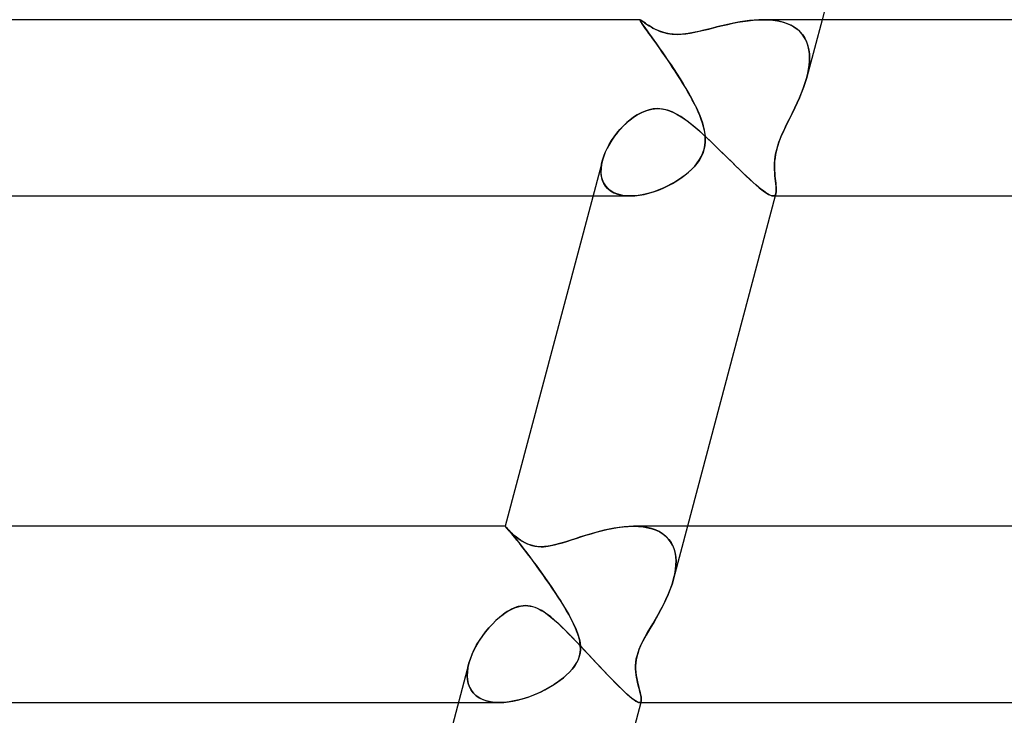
# Model space of a CAD drawing. Header units: millimetres. Extents: x -345 to 345, y -2 to 230.
# Tile 9 of 74: x -160 to -138, y 11 to 27. Entities that reach past the tile are written whole.
import ezdxf

# ---------------------------------------------------------------- set-up
doc = ezdxf.new("R2010")
doc.units = ezdxf.units.MM
doc.layers.add('HIDDEN', color=7, linetype='Continuous')
doc.layers.add('THICK', color=7, linetype='Continuous')

msp = doc.modelspace()

# ---------------------------------------------------------------- linework, layer by layer
at = {"layer": 'HIDDEN'}
for p, q in [((-146.401, 27), (-146.402, 26.998)), ((-146.402, 26.998), (-146.401, 26.999)), ((-146.401, 26.999), (-146.402, 26.998)), ((-146.401, 26.991), (-146.402, 26.998)), ((-146.402, 26.998), (-146.4, 26.99)), ((-146.401, 26.999), (-146.4, 27)), ((-146.4, 27), (-146.401, 27)), ((-146.401, 27), (-146.401, 26.999)), ((-146.401, 26.999), (-146.401, 26.999)), ((-146.401, 26.999), (-146.401, 26.999)), ((-146.401, 26.999), (-146.401, 26.999)), ((-146.395, 26.98), (-146.401, 26.991)), ((-146.4, 27), (-146.399, 27)), ((-146.399, 27), (-146.4, 27)), ((-146.4, 26.99), (-146.394, 26.977)), ((-146.399, 27), (-146.399, 27)), ((-146.39, 26.997), (-146.399, 27)), ((-146.399, 27), (-146.399, 27)), ((-146.386, 26.963), (-146.395, 26.98)), ((-146.394, 26.977), (-146.381, 26.956)), ((-146.376, 26.989), (-146.39, 26.997)), ((-146.371, 26.941), (-146.386, 26.963)), ((-146.381, 26.956), (-146.363, 26.929)), ((-146.357, 26.977), (-146.376, 26.989)), ((-146.353, 26.914), (-146.371, 26.941)), ((-146.363, 26.929), (-146.339, 26.894)), ((-146.333, 26.96), (-146.357, 26.977)), ((-146.329, 26.88), (-146.353, 26.914)), ((-146.339, 26.894), (-146.31, 26.852)), ((-146.306, 26.941), (-146.333, 26.96)), ((-146.301, 26.841), (-146.329, 26.88)), ((-146.31, 26.852), (-146.274, 26.803)), ((-146.274, 26.918), (-146.306, 26.941)), ((-146.269, 26.796), (-146.301, 26.841)), ((-146.238, 26.894), (-146.274, 26.918)), ((-146.199, 26.868), (-146.238, 26.894)), ((-146.156, 26.842), (-146.199, 26.868)), ((-146.11, 26.815), (-146.156, 26.842)), ((-144.648, 26.835), (-144.747, 26.811)), ((-144.547, 26.86), (-144.648, 26.835)), ((-144.443, 26.885), (-144.547, 26.86)), ((-144.338, 26.908), (-144.443, 26.885)), ((-144.232, 26.93), (-144.338, 26.908)), ((-144.125, 26.95), (-144.232, 26.93)), ((-144.018, 26.967), (-144.125, 26.95)), ((-143.91, 26.981), (-144.018, 26.967)), ((-143.804, 26.991), (-143.91, 26.981)), ((-143.7, 26.998), (-143.804, 26.991)), ((-143.597, 27), (-143.7, 26.998)), ((-143.599, 27), (-143.487, 26.997)), ((-143.497, 26.998), (-143.597, 27)), ((-143.4, 26.99), (-143.497, 26.998)), ((-143.487, 26.997), (-143.378, 26.988)), ((-143.305, 26.978), (-143.4, 26.99)), ((-143.378, 26.988), (-143.273, 26.973)), ((-143.214, 26.96), (-143.305, 26.978)), ((-143.273, 26.973), (-143.172, 26.95)), ((-143.128, 26.937), (-143.214, 26.96)), ((-143.172, 26.95), (-143.076, 26.92)), ((-143.045, 26.908), (-143.128, 26.937)), ((-143.076, 26.92), (-142.987, 26.882)), ((-142.968, 26.873), (-143.045, 26.908)), ((-142.987, 26.882), (-142.904, 26.837)), ((-142.896, 26.832), (-142.968, 26.873)), ((-142.904, 26.837), (-142.829, 26.784)), ((-142.83, 26.785), (-142.896, 26.832)), ((-142.263, 27), (-142.61, 25.693)), ((-146.274, 26.803), (-146.233, 26.746)), ((-146.233, 26.746), (-146.269, 26.796)), ((-146.193, 26.69), (-146.233, 26.746)), ((-146.233, 26.746), (-146.187, 26.682)), ((-146.149, 26.63), (-146.193, 26.69)), ((-146.187, 26.682), (-146.136, 26.612)), ((-146.102, 26.564), (-146.149, 26.63)), ((-146.136, 26.612), (-146.081, 26.535)), ((-146.059, 26.788), (-146.11, 26.815)), ((-146.003, 26.762), (-146.059, 26.788)), ((-145.942, 26.737), (-146.003, 26.762)), ((-145.876, 26.714), (-145.942, 26.737)), ((-145.804, 26.695), (-145.876, 26.714)), ((-145.726, 26.68), (-145.804, 26.695)), ((-145.642, 26.67), (-145.726, 26.68)), ((-145.552, 26.667), (-145.642, 26.67)), ((-145.431, 26.672), (-145.552, 26.667)), ((-145.305, 26.687), (-145.431, 26.672)), ((-145.181, 26.708), (-145.305, 26.687)), ((-145.06, 26.734), (-145.181, 26.708)), ((-144.947, 26.761), (-145.06, 26.734)), ((-144.844, 26.786), (-144.947, 26.761)), ((-144.747, 26.811), (-144.844, 26.786)), ((-142.771, 26.732), (-142.83, 26.785)), ((-142.829, 26.784), (-142.761, 26.723)), ((-142.718, 26.675), (-142.771, 26.732)), ((-142.761, 26.723), (-142.703, 26.654)), ((-142.673, 26.611), (-142.718, 26.675)), ((-142.703, 26.654), (-142.654, 26.579)), ((-142.634, 26.543), (-142.673, 26.611)), ((-146.051, 26.494), (-146.102, 26.564)), ((-146.081, 26.535), (-146.022, 26.453)), ((-145.999, 26.42), (-146.051, 26.494)), ((-146.022, 26.453), (-145.96, 26.364)), ((-145.945, 26.343), (-145.999, 26.42)), ((-142.654, 26.579), (-142.614, 26.498)), ((-142.603, 26.47), (-142.634, 26.543)), ((-142.614, 26.498), (-142.583, 26.41)), ((-142.578, 26.394), (-142.603, 26.47)), ((-142.583, 26.41), (-142.562, 26.317)), ((-142.561, 26.314), (-142.578, 26.394)), ((-145.96, 26.364), (-145.895, 26.272)), ((-145.889, 26.263), (-145.945, 26.343)), ((-145.895, 26.272), (-145.829, 26.176)), ((-145.831, 26.18), (-145.889, 26.263)), ((-145.773, 26.094), (-145.831, 26.18)), ((-145.829, 26.176), (-145.761, 26.077)), ((-142.562, 26.317), (-142.55, 26.221)), ((-142.551, 26.231), (-142.561, 26.314)), ((-142.546, 26.146), (-142.551, 26.231)), ((-142.55, 26.221), (-142.546, 26.12)), ((-145.714, 26.007), (-145.773, 26.094)), ((-145.761, 26.077), (-145.692, 25.975)), ((-145.655, 25.918), (-145.714, 26.007)), ((-145.692, 25.975), (-145.623, 25.87)), ((-142.569, 25.877), (-142.556, 25.968)), ((-142.551, 26.016), (-142.564, 25.91)), ((-142.556, 25.968), (-142.548, 26.058)), ((-142.546, 26.12), (-142.551, 26.016)), ((-142.548, 26.058), (-142.546, 26.146)), ((-145.596, 25.828), (-145.655, 25.918)), ((-145.623, 25.87), (-145.554, 25.764)), ((-145.537, 25.736), (-145.596, 25.828)), ((-145.554, 25.764), (-145.486, 25.656)), ((-145.479, 25.644), (-145.537, 25.736)), ((-142.584, 25.802), (-142.61, 25.691)), ((-142.61, 25.691), (-142.587, 25.784)), ((-142.587, 25.784), (-142.569, 25.877)), ((-142.564, 25.91), (-142.584, 25.802)), ((-145.486, 25.656), (-145.419, 25.547)), ((-145.421, 25.551), (-145.479, 25.644)), ((-145.365, 25.458), (-145.421, 25.551)), ((-145.419, 25.547), (-145.353, 25.437)), ((-142.684, 25.459), (-142.644, 25.575)), ((-142.643, 25.577), (-142.683, 25.461)), ((-142.644, 25.575), (-142.61, 25.691)), ((-142.61, 25.691), (-142.643, 25.577)), ((-145.311, 25.365), (-145.365, 25.458)), ((-145.353, 25.437), (-145.289, 25.327)), ((-145.258, 25.272), (-145.311, 25.365)), ((-145.289, 25.327), (-145.228, 25.217)), ((-145.208, 25.18), (-145.258, 25.272)), ((-142.776, 25.226), (-142.728, 25.342)), ((-142.727, 25.345), (-142.775, 25.229)), ((-142.728, 25.342), (-142.684, 25.459)), ((-142.683, 25.461), (-142.727, 25.345)), ((-145.228, 25.217), (-145.17, 25.108)), ((-145.161, 25.089), (-145.208, 25.18)), ((-145.17, 25.108), (-145.117, 25)), ((-145.117, 25), (-145.161, 25.089)), ((-142.827, 25.114), (-142.88, 25)), ((-142.88, 25), (-142.827, 25.112)), ((-142.775, 25.229), (-142.827, 25.114)), ((-142.827, 25.112), (-142.776, 25.226)), ((-146.548, 24.781), (-146.457, 24.841)), ((-146.457, 24.841), (-146.354, 24.896)), ((-146.354, 24.896), (-146.243, 24.941)), ((-146.243, 24.941), (-146.124, 24.971)), ((-146.124, 24.971), (-146, 24.982)), ((-146, 24.982), (-145.908, 24.976)), ((-145.908, 24.976), (-145.817, 24.958)), ((-145.817, 24.958), (-145.726, 24.931)), ((-145.726, 24.931), (-145.638, 24.894)), ((-145.638, 24.894), (-145.55, 24.849)), ((-145.55, 24.849), (-145.464, 24.797)), ((-145.076, 24.91), (-145.117, 25)), ((-145.117, 25), (-145.04, 24.826)), ((-145.039, 24.822), (-145.076, 24.91)), ((-145.04, 24.826), (-144.979, 24.657)), ((-145.006, 24.736), (-145.039, 24.822)), ((-142.967, 24.822), (-143.052, 24.65)), ((-143.01, 24.735), (-142.967, 24.821)), ((-142.88, 25), (-142.967, 24.822)), ((-142.967, 24.821), (-142.923, 24.91)), ((-142.923, 24.91), (-142.88, 25)), ((-146.779, 24.583), (-146.705, 24.654)), ((-146.705, 24.654), (-146.629, 24.719)), ((-146.629, 24.719), (-146.548, 24.781)), ((-145.464, 24.797), (-145.38, 24.741)), ((-145.38, 24.741), (-145.297, 24.68)), ((-145.297, 24.68), (-145.213, 24.613)), ((-145.213, 24.613), (-145.127, 24.542)), ((-144.977, 24.651), (-145.006, 24.736)), ((-144.979, 24.657), (-144.936, 24.496)), ((-144.953, 24.567), (-144.977, 24.651)), ((-143.052, 24.65), (-143.131, 24.485)), ((-143.094, 24.565), (-143.052, 24.65)), ((-143.052, 24.65), (-143.01, 24.735)), ((-146.983, 24.342), (-146.919, 24.426)), ((-146.919, 24.426), (-146.851, 24.506)), ((-146.851, 24.506), (-146.779, 24.583)), ((-145.127, 24.542), (-145.04, 24.466)), ((-145.04, 24.466), (-144.952, 24.387)), ((-144.934, 24.481), (-144.953, 24.567)), ((-144.952, 24.387), (-144.862, 24.304)), ((-144.936, 24.496), (-144.916, 24.353)), ((-144.92, 24.395), (-144.934, 24.481)), ((-144.913, 24.309), (-144.92, 24.395)), ((-143.209, 24.307), (-143.173, 24.393)), ((-143.131, 24.485), (-143.195, 24.341)), ((-143.173, 24.393), (-143.134, 24.479)), ((-143.134, 24.479), (-143.094, 24.565)), ((-147.144, 24.078), (-147.096, 24.167)), ((-147.096, 24.167), (-147.042, 24.255)), ((-147.042, 24.255), (-146.983, 24.342)), ((-144.941, 24.06), (-144.923, 24.141)), ((-144.914, 24.233), (-144.925, 24.134)), ((-144.923, 24.141), (-144.914, 24.224)), ((-144.916, 24.353), (-144.914, 24.233)), ((-144.914, 24.224), (-144.913, 24.309)), ((-144.862, 24.304), (-144.772, 24.218)), ((-144.772, 24.218), (-144.681, 24.13)), ((-143.242, 24.221), (-143.275, 24.121)), ((-143.27, 24.138), (-143.242, 24.221)), ((-143.195, 24.341), (-143.242, 24.221)), ((-143.242, 24.221), (-143.209, 24.307)), ((-147.22, 23.9), (-147.186, 23.988)), ((-147.186, 23.988), (-147.144, 24.078)), ((-144.973, 23.964), (-145.01, 23.884)), ((-145.001, 23.902), (-144.967, 23.98)), ((-144.944, 24.047), (-144.973, 23.964)), ((-144.967, 23.98), (-144.941, 24.06)), ((-144.925, 24.134), (-144.944, 24.047)), ((-144.681, 24.13), (-144.59, 24.042)), ((-144.59, 24.042), (-144.5, 23.953)), ((-144.5, 23.953), (-144.41, 23.865)), ((-143.317, 23.949), (-143.33, 23.868)), ((-143.326, 23.898), (-143.312, 23.977)), ((-143.299, 24.034), (-143.317, 23.949)), ((-143.312, 23.977), (-143.293, 24.056)), ((-143.275, 24.121), (-143.299, 24.034)), ((-143.293, 24.056), (-143.27, 24.138)), ((-147.269, 23.718), (-147.281, 23.625)), ((-147.279, 23.644), (-147.267, 23.727)), ((-147.247, 23.813), (-147.269, 23.718)), ((-147.267, 23.727), (-147.248, 23.811)), ((-147.248, 23.811), (-147.22, 23.9)), ((-145.109, 23.733), (-145.168, 23.662)), ((-145.154, 23.678), (-145.095, 23.751)), ((-145.056, 23.807), (-145.109, 23.733)), ((-145.095, 23.751), (-145.044, 23.826)), ((-145.01, 23.884), (-145.056, 23.807)), ((-145.044, 23.826), (-145.001, 23.902)), ((-144.41, 23.865), (-144.322, 23.778)), ((-144.322, 23.778), (-144.234, 23.692)), ((-143.343, 23.674), (-143.341, 23.747)), ((-143.342, 23.714), (-143.343, 23.643)), ((-143.339, 23.79), (-143.342, 23.714)), ((-143.341, 23.747), (-143.336, 23.821)), ((-143.33, 23.868), (-143.339, 23.79)), ((-143.336, 23.821), (-143.326, 23.898)), ((-147.283, 23.564), (-147.279, 23.644)), ((-147.281, 23.625), (-147.283, 23.535)), ((-147.279, 23.486), (-147.283, 23.564)), ((-147.283, 23.535), (-147.274, 23.45)), ((-147.266, 23.413), (-147.279, 23.486)), ((-145.372, 23.473), (-145.446, 23.418)), ((-145.379, 23.468), (-145.297, 23.536)), ((-145.301, 23.532), (-145.372, 23.473)), ((-145.233, 23.595), (-145.301, 23.532)), ((-145.297, 23.536), (-145.221, 23.607)), ((-145.168, 23.662), (-145.233, 23.595)), ((-145.221, 23.607), (-145.154, 23.678)), ((-144.234, 23.692), (-144.148, 23.608)), ((-144.148, 23.608), (-144.065, 23.527)), ((-144.065, 23.527), (-143.983, 23.449)), ((-143.342, 23.602), (-143.343, 23.674)), ((-143.343, 23.643), (-143.341, 23.576)), ((-143.338, 23.531), (-143.342, 23.602)), ((-143.341, 23.576), (-143.337, 23.513)), ((-143.332, 23.463), (-143.338, 23.531)), ((-143.337, 23.513), (-143.332, 23.454)), ((-147.274, 23.45), (-147.254, 23.369)), ((-147.245, 23.344), (-147.266, 23.413)), ((-147.254, 23.369), (-147.223, 23.294)), ((-147.215, 23.28), (-147.245, 23.344)), ((-147.223, 23.294), (-147.18, 23.226)), ((-147.177, 23.222), (-147.215, 23.28)), ((-145.693, 23.264), (-145.782, 23.218)), ((-145.763, 23.227), (-145.661, 23.282)), ((-145.607, 23.313), (-145.693, 23.264)), ((-145.661, 23.282), (-145.562, 23.34)), ((-145.525, 23.364), (-145.607, 23.313)), ((-145.562, 23.34), (-145.468, 23.402)), ((-145.446, 23.418), (-145.525, 23.364)), ((-145.468, 23.402), (-145.379, 23.468)), ((-143.983, 23.449), (-143.905, 23.376)), ((-143.905, 23.376), (-143.829, 23.307)), ((-143.829, 23.307), (-143.757, 23.244)), ((-143.326, 23.397), (-143.332, 23.463)), ((-143.332, 23.454), (-143.326, 23.397)), ((-143.319, 23.335), (-143.326, 23.397)), ((-143.326, 23.397), (-143.32, 23.343)), ((-143.32, 23.343), (-143.314, 23.292)), ((-143.312, 23.277), (-143.319, 23.335)), ((-143.314, 23.292), (-143.309, 23.243)), ((-143.307, 23.223), (-143.312, 23.277)), ((-147.18, 23.226), (-147.127, 23.167)), ((-147.13, 23.17), (-147.177, 23.222)), ((-147.075, 23.124), (-147.13, 23.17)), ((-147.127, 23.167), (-147.063, 23.115)), ((-147.013, 23.085), (-147.075, 23.124)), ((-147.063, 23.115), (-146.989, 23.073)), ((-146.944, 23.054), (-147.013, 23.085)), ((-146.989, 23.073), (-146.905, 23.04)), ((-146.869, 23.03), (-146.944, 23.054)), ((-146.905, 23.04), (-146.814, 23.017)), ((-146.789, 23.013), (-146.869, 23.03)), ((-146.343, 23.027), (-146.435, 23.013)), ((-146.409, 23.016), (-146.303, 23.035)), ((-146.249, 23.048), (-146.343, 23.027)), ((-146.303, 23.035), (-146.195, 23.061)), ((-146.154, 23.073), (-146.249, 23.048)), ((-146.195, 23.061), (-146.086, 23.094)), ((-146.059, 23.103), (-146.154, 23.073)), ((-146.086, 23.094), (-145.977, 23.133)), ((-145.965, 23.138), (-146.059, 23.103)), ((-145.977, 23.133), (-145.869, 23.178)), ((-145.872, 23.176), (-145.965, 23.138)), ((-145.782, 23.218), (-145.872, 23.176)), ((-145.869, 23.178), (-145.763, 23.227)), ((-143.757, 23.244), (-143.691, 23.187)), ((-143.691, 23.187), (-143.629, 23.137)), ((-143.629, 23.137), (-143.572, 23.095)), ((-143.572, 23.095), (-143.521, 23.06)), ((-143.521, 23.06), (-143.475, 23.033)), ((-143.475, 23.033), (-143.436, 23.014)), ((-143.332, 23.015), (-143.322, 23.027)), ((-143.322, 23.027), (-143.332, 23.015)), ((-143.309, 23.058), (-143.325, 23)), ((-143.322, 23.027), (-143.315, 23.041)), ((-143.315, 23.041), (-143.322, 23.027)), ((-143.315, 23.041), (-143.309, 23.058)), ((-143.309, 23.058), (-143.315, 23.041)), ((-143.309, 23.243), (-143.304, 23.198)), ((-143.309, 23.058), (-143.304, 23.09)), ((-143.304, 23.086), (-143.309, 23.058)), ((-143.303, 23.173), (-143.307, 23.223)), ((-143.304, 23.198), (-143.302, 23.157)), ((-143.304, 23.09), (-143.302, 23.129)), ((-143.302, 23.119), (-143.304, 23.086)), ((-143.302, 23.129), (-143.303, 23.173)), ((-143.302, 23.157), (-143.302, 23.119)), ((-147.463, 23), (-146.619, 23)), ((-146.814, 23.017), (-146.717, 23.004)), ((-146.704, 23.003), (-146.789, 23.013)), ((-146.717, 23.004), (-146.613, 23)), ((-146.615, 23), (-146.704, 23.003)), ((-146.613, 23), (-146.513, 23.004)), ((-146.525, 23.003), (-146.613, 23)), ((-146.435, 23.013), (-146.525, 23.003)), ((-146.513, 23.004), (-146.409, 23.016)), ((-143.436, 23.014), (-143.402, 23.003)), ((-143.402, 23.003), (-143.373, 23)), ((-143.358, 23.002), (-143.374, 23)), ((-143.373, 23), (-143.357, 23.002)), ((-143.344, 23.007), (-143.358, 23.002)), ((-143.357, 23.002), (-143.343, 23.007)), ((-143.332, 23.015), (-143.344, 23.007)), ((-143.343, 23.007), (-143.332, 23.015)), ((-149.451, 15.497), (-149.454, 15.5)), ((-149.454, 15.5), (-149.454, 15.5)), ((-149.454, 15.5), (-149.454, 15.5)), ((-149.454, 15.5), (-149.454, 15.5)), ((-149.454, 15.5), (-149.454, 15.5)), ((-149.454, 15.5), (-149.454, 15.5)), ((-149.454, 15.5), (-149.454, 15.5)), ((-149.451, 15.496), (-149.454, 15.5)), ((-149.454, 15.5), (-149.454, 15.5)), ((-149.454, 15.5), (-149.454, 15.5)), ((-149.454, 15.5), (-149.454, 15.5)), ((-149.454, 15.5), (-149.454, 15.5)), ((-149.454, 15.5), (-149.454, 15.5)), ((-149.454, 15.5), (-149.454, 15.5)), ((-149.454, 15.5), (-149.451, 15.497)), ((-149.443, 15.489), (-149.451, 15.497)), ((-149.451, 15.497), (-149.441, 15.487)), ((-149.443, 15.485), (-149.451, 15.496)), ((-149.43, 15.475), (-149.443, 15.489)), ((-149.429, 15.469), (-149.443, 15.485)), ((-149.441, 15.487), (-149.426, 15.47)), ((-149.412, 15.454), (-149.43, 15.475)), ((-149.41, 15.448), (-149.429, 15.469)), ((-149.426, 15.47), (-149.404, 15.445)), ((-149.388, 15.426), (-149.412, 15.454)), ((-149.386, 15.423), (-149.41, 15.448)), ((-149.404, 15.445), (-149.376, 15.413)), ((-149.359, 15.392), (-149.388, 15.426)), ((-149.357, 15.394), (-149.386, 15.423)), ((-147.095, 15.437), (-147.208, 15.412)), ((-146.982, 15.459), (-147.095, 15.437)), ((-146.87, 15.476), (-146.982, 15.459)), ((-146.759, 15.489), (-146.87, 15.476)), ((-146.65, 15.497), (-146.759, 15.489)), ((-146.544, 15.5), (-146.65, 15.497)), ((-146.436, 15.497), (-146.544, 15.5)), ((-146.543, 15.5), (-146.432, 15.497)), ((-146.332, 15.488), (-146.436, 15.497)), ((-146.432, 15.497), (-146.324, 15.487)), ((-146.232, 15.472), (-146.332, 15.488)), ((-146.324, 15.487), (-146.221, 15.469)), ((-146.137, 15.449), (-146.232, 15.472)), ((-146.221, 15.469), (-146.123, 15.444)), ((-146.046, 15.418), (-146.137, 15.449)), ((-146.123, 15.444), (-146.031, 15.412)), ((-145.316, 15.5), (-145.633, 14.306)), ((-149.376, 15.413), (-149.343, 15.373)), ((-149.324, 15.35), (-149.359, 15.392)), ((-149.325, 15.363), (-149.357, 15.394)), ((-149.343, 15.373), (-149.303, 15.325)), ((-149.289, 15.329), (-149.325, 15.363)), ((-149.284, 15.302), (-149.324, 15.35)), ((-149.303, 15.325), (-149.258, 15.27)), ((-149.249, 15.294), (-149.289, 15.329)), ((-149.24, 15.247), (-149.284, 15.302)), ((-149.258, 15.27), (-149.207, 15.207)), ((-149.207, 15.259), (-149.249, 15.294)), ((-149.19, 15.185), (-149.24, 15.247)), ((-149.161, 15.224), (-149.207, 15.259)), ((-149.207, 15.207), (-149.152, 15.138)), ((-149.112, 15.189), (-149.161, 15.224)), ((-147.845, 15.226), (-147.941, 15.195)), ((-147.746, 15.258), (-147.845, 15.226)), ((-147.643, 15.291), (-147.746, 15.258)), ((-147.538, 15.323), (-147.643, 15.291)), ((-147.43, 15.355), (-147.538, 15.323)), ((-147.32, 15.385), (-147.43, 15.355)), ((-147.208, 15.412), (-147.32, 15.385)), ((-145.962, 15.38), (-146.046, 15.418)), ((-146.031, 15.412), (-145.947, 15.372)), ((-145.884, 15.333), (-145.962, 15.38)), ((-145.947, 15.372), (-145.87, 15.323)), ((-145.815, 15.28), (-145.884, 15.333)), ((-145.87, 15.323), (-145.801, 15.267)), ((-145.753, 15.219), (-145.815, 15.28)), ((-145.801, 15.267), (-145.741, 15.204)), ((-145.701, 15.15), (-145.753, 15.219)), ((-145.741, 15.204), (-145.69, 15.134)), ((-149.135, 15.116), (-149.19, 15.185)), ((-149.152, 15.138), (-149.093, 15.062)), ((-149.077, 15.042), (-149.135, 15.116)), ((-149.059, 15.156), (-149.112, 15.189)), ((-149.093, 15.062), (-149.03, 14.981)), ((-149.016, 14.963), (-149.077, 15.042)), ((-149.004, 15.125), (-149.059, 15.156)), ((-149.03, 14.981), (-148.964, 14.895)), ((-148.946, 15.098), (-149.004, 15.125)), ((-148.89, 15.077), (-148.946, 15.098)), ((-148.837, 15.061), (-148.89, 15.077)), ((-148.786, 15.049), (-148.837, 15.061)), ((-148.738, 15.042), (-148.786, 15.049)), ((-148.69, 15.038), (-148.738, 15.042)), ((-148.64, 15.036), (-148.69, 15.038)), ((-148.562, 15.04), (-148.64, 15.036)), ((-148.479, 15.049), (-148.562, 15.04)), ((-148.395, 15.064), (-148.479, 15.049)), ((-148.309, 15.084), (-148.395, 15.064)), ((-148.22, 15.108), (-148.309, 15.084)), ((-148.129, 15.135), (-148.22, 15.108)), ((-148.036, 15.164), (-148.129, 15.135)), ((-147.941, 15.195), (-148.036, 15.164)), ((-145.657, 15.074), (-145.701, 15.15)), ((-145.69, 15.134), (-145.649, 15.058)), ((-145.623, 14.993), (-145.657, 15.074)), ((-145.649, 15.058), (-145.618, 14.976)), ((-145.599, 14.906), (-145.623, 14.993)), ((-148.952, 14.879), (-149.016, 14.963)), ((-148.964, 14.895), (-148.896, 14.805)), ((-148.885, 14.79), (-148.952, 14.879)), ((-148.896, 14.805), (-148.826, 14.712)), ((-148.816, 14.698), (-148.885, 14.79)), ((-145.618, 14.976), (-145.595, 14.889)), ((-145.583, 14.814), (-145.599, 14.906)), ((-145.595, 14.889), (-145.582, 14.798)), ((-145.577, 14.718), (-145.583, 14.814)), ((-145.582, 14.798), (-145.577, 14.704)), ((-148.826, 14.712), (-148.755, 14.616)), ((-148.745, 14.603), (-148.816, 14.698)), ((-148.755, 14.616), (-148.683, 14.517)), ((-148.674, 14.505), (-148.745, 14.603)), ((-145.58, 14.607), (-145.591, 14.508)), ((-145.59, 14.516), (-145.579, 14.618)), ((-145.577, 14.704), (-145.58, 14.607)), ((-145.579, 14.618), (-145.577, 14.718)), ((-148.683, 14.517), (-148.611, 14.417)), ((-148.603, 14.406), (-148.674, 14.505)), ((-148.611, 14.417), (-148.539, 14.315)), ((-148.531, 14.304), (-148.603, 14.406)), ((-148.539, 14.315), (-148.467, 14.213)), ((-145.633, 14.305), (-145.608, 14.411)), ((-145.609, 14.407), (-145.633, 14.304)), ((-145.591, 14.508), (-145.609, 14.407)), ((-145.608, 14.411), (-145.59, 14.516)), ((-148.46, 14.202), (-148.531, 14.304)), ((-148.467, 14.213), (-148.396, 14.109)), ((-148.389, 14.098), (-148.46, 14.202)), ((-148.396, 14.109), (-148.327, 14.006)), ((-148.32, 13.995), (-148.389, 14.098)), ((-145.71, 14.069), (-145.668, 14.187)), ((-145.667, 14.189), (-145.709, 14.072)), ((-145.668, 14.187), (-145.633, 14.305)), ((-145.633, 14.304), (-145.667, 14.189)), ((-148.327, 14.006), (-148.258, 13.902)), ((-148.253, 13.893), (-148.32, 13.995)), ((-148.258, 13.902), (-148.192, 13.799)), ((-148.188, 13.792), (-148.253, 13.893)), ((-145.809, 13.835), (-145.757, 13.951)), ((-145.756, 13.955), (-145.808, 13.838)), ((-145.757, 13.951), (-145.71, 14.069)), ((-145.709, 14.072), (-145.756, 13.955)), ((-149.323, 13.612), (-149.272, 13.637)), ((-149.272, 13.637), (-149.219, 13.658)), ((-149.219, 13.658), (-149.164, 13.676)), ((-149.164, 13.676), (-149.107, 13.689)), ((-149.107, 13.689), (-149.051, 13.698)), ((-149.051, 13.698), (-148.995, 13.7)), ((-148.995, 13.7), (-148.94, 13.698)), ((-148.94, 13.698), (-148.887, 13.69)), ((-148.887, 13.69), (-148.834, 13.678)), ((-148.834, 13.678), (-148.783, 13.661)), ((-148.783, 13.661), (-148.733, 13.641)), ((-148.733, 13.641), (-148.685, 13.618)), ((-148.192, 13.799), (-148.13, 13.697)), ((-148.127, 13.693), (-148.188, 13.792)), ((-148.13, 13.697), (-148.07, 13.597)), ((-148.069, 13.595), (-148.127, 13.693)), ((-145.864, 13.723), (-145.923, 13.61)), ((-145.923, 13.609), (-145.865, 13.721)), ((-145.865, 13.721), (-145.809, 13.835)), ((-145.808, 13.838), (-145.864, 13.723)), ((-149.665, 13.362), (-149.583, 13.435)), ((-149.583, 13.435), (-149.501, 13.5)), ((-149.501, 13.5), (-149.461, 13.529)), ((-149.461, 13.529), (-149.417, 13.558)), ((-149.417, 13.558), (-149.371, 13.586)), ((-149.371, 13.586), (-149.323, 13.612)), ((-148.685, 13.618), (-148.637, 13.592)), ((-148.637, 13.592), (-148.59, 13.564)), ((-148.59, 13.564), (-148.544, 13.533)), ((-148.544, 13.533), (-148.498, 13.5)), ((-148.498, 13.5), (-148.417, 13.437)), ((-148.417, 13.437), (-148.337, 13.37)), ((-148.07, 13.597), (-148.014, 13.5)), ((-148.015, 13.5), (-148.069, 13.595)), ((-147.957, 13.393), (-148.015, 13.5)), ((-148.014, 13.5), (-147.927, 13.335)), ((-145.983, 13.5), (-146.078, 13.334)), ((-146.044, 13.393), (-145.983, 13.5)), ((-145.923, 13.61), (-145.983, 13.5)), ((-145.983, 13.5), (-145.923, 13.609)), ((-149.902, 13.104), (-149.825, 13.196)), ((-149.825, 13.196), (-149.746, 13.282)), ((-149.746, 13.282), (-149.665, 13.362)), ((-148.337, 13.37), (-148.257, 13.298)), ((-148.257, 13.298), (-148.175, 13.22)), ((-148.175, 13.22), (-148.09, 13.138)), ((-147.905, 13.289), (-147.957, 13.393)), ((-147.927, 13.335), (-147.855, 13.178)), ((-147.859, 13.187), (-147.905, 13.289)), ((-146.222, 13.088), (-146.163, 13.188)), ((-146.078, 13.334), (-146.171, 13.176)), ((-146.163, 13.188), (-146.104, 13.29)), ((-146.104, 13.29), (-146.044, 13.393)), ((-150.043, 12.908), (-149.975, 13.008)), ((-149.975, 13.008), (-149.902, 13.104)), ((-148.09, 13.138), (-148.004, 13.052)), ((-148.004, 13.052), (-147.917, 12.961)), ((-147.819, 13.087), (-147.859, 13.187)), ((-147.855, 13.178), (-147.8, 13.03)), ((-147.787, 12.988), (-147.819, 13.087)), ((-147.8, 13.03), (-147.765, 12.897)), ((-147.764, 12.891), (-147.787, 12.988)), ((-146.329, 12.893), (-146.277, 12.99)), ((-146.256, 13.028), (-146.328, 12.895)), ((-146.277, 12.99), (-146.222, 13.088)), ((-146.171, 13.176), (-146.256, 13.028)), ((-150.159, 12.703), (-150.104, 12.806)), ((-150.104, 12.806), (-150.043, 12.908)), ((-147.917, 12.961), (-147.827, 12.868)), ((-147.827, 12.868), (-147.737, 12.772)), ((-147.765, 12.897), (-147.75, 12.787)), ((-147.751, 12.798), (-147.764, 12.891)), ((-147.748, 12.713), (-147.751, 12.798)), ((-147.75, 12.787), (-147.749, 12.696)), ((-147.737, 12.772), (-147.646, 12.676)), ((-146.381, 12.785), (-146.42, 12.694)), ((-146.411, 12.715), (-146.374, 12.8)), ((-146.328, 12.895), (-146.381, 12.785)), ((-146.374, 12.8), (-146.329, 12.893)), ((-150.247, 12.495), (-150.207, 12.599)), ((-150.207, 12.599), (-150.159, 12.703)), ((-147.775, 12.543), (-147.801, 12.471)), ((-147.795, 12.486), (-147.77, 12.56)), ((-147.757, 12.618), (-147.775, 12.543)), ((-147.77, 12.56), (-147.755, 12.634)), ((-147.749, 12.696), (-147.757, 12.618)), ((-147.755, 12.634), (-147.748, 12.713)), ((-147.646, 12.676), (-147.556, 12.58)), ((-147.556, 12.58), (-147.466, 12.484)), ((-146.469, 12.541), (-146.484, 12.468)), ((-146.48, 12.49), (-146.463, 12.563)), ((-146.448, 12.616), (-146.469, 12.541)), ((-146.463, 12.563), (-146.441, 12.637)), ((-146.42, 12.694), (-146.448, 12.616)), ((-146.441, 12.637), (-146.411, 12.715)), ((-150.301, 12.297), (-150.314, 12.198)), ((-150.314, 12.201), (-150.301, 12.296)), ((-150.278, 12.397), (-150.301, 12.297)), ((-150.301, 12.296), (-150.279, 12.393)), ((-150.279, 12.393), (-150.247, 12.495)), ((-147.879, 12.331), (-147.932, 12.261)), ((-147.93, 12.263), (-147.875, 12.337)), ((-147.836, 12.401), (-147.879, 12.331)), ((-147.875, 12.337), (-147.829, 12.412)), ((-147.801, 12.471), (-147.836, 12.401)), ((-147.829, 12.412), (-147.795, 12.486)), ((-147.466, 12.484), (-147.378, 12.389)), ((-147.378, 12.389), (-147.29, 12.295)), ((-147.29, 12.295), (-147.204, 12.204)), ((-146.497, 12.341), (-146.491, 12.416)), ((-146.493, 12.398), (-146.497, 12.328)), ((-146.497, 12.267), (-146.497, 12.341)), ((-146.497, 12.328), (-146.497, 12.257)), ((-146.484, 12.468), (-146.493, 12.398)), ((-146.491, 12.416), (-146.48, 12.49)), ((-150.318, 12.109), (-150.314, 12.201)), ((-150.314, 12.198), (-150.318, 12.104)), ((-150.311, 12.02), (-150.318, 12.109)), ((-150.318, 12.104), (-150.311, 12.014)), ((-148.07, 12.118), (-148.153, 12.047)), ((-148.134, 12.063), (-148.062, 12.125)), ((-147.995, 12.19), (-148.07, 12.118)), ((-148.062, 12.125), (-147.993, 12.192)), ((-147.932, 12.261), (-147.995, 12.19)), ((-147.993, 12.192), (-147.93, 12.263)), ((-147.204, 12.204), (-147.119, 12.115)), ((-147.119, 12.115), (-147.038, 12.03)), ((-146.493, 12.196), (-146.497, 12.267)), ((-146.497, 12.257), (-146.491, 12.186)), ((-146.485, 12.129), (-146.493, 12.196)), ((-146.491, 12.186), (-146.482, 12.114)), ((-146.474, 12.067), (-146.485, 12.129)), ((-146.482, 12.114), (-146.47, 12.042)), ((-150.295, 11.936), (-150.311, 12.02)), ((-150.311, 12.014), (-150.293, 11.929)), ((-150.268, 11.857), (-150.295, 11.936)), ((-150.293, 11.929), (-150.264, 11.849)), ((-150.229, 11.784), (-150.268, 11.857)), ((-150.264, 11.849), (-150.224, 11.776)), ((-148.462, 11.839), (-148.373, 11.892)), ((-148.344, 11.911), (-148.449, 11.846)), ((-148.373, 11.892), (-148.288, 11.948)), ((-148.245, 11.978), (-148.344, 11.911)), ((-148.288, 11.948), (-148.209, 12.004)), ((-148.153, 12.047), (-148.245, 11.978)), ((-148.209, 12.004), (-148.134, 12.063)), ((-147.038, 12.03), (-146.959, 11.95)), ((-146.959, 11.95), (-146.884, 11.874)), ((-146.884, 11.874), (-146.812, 11.804)), ((-146.463, 12.008), (-146.474, 12.067)), ((-146.47, 12.042), (-146.455, 11.973)), ((-146.45, 11.952), (-146.463, 12.008)), ((-146.455, 11.973), (-146.439, 11.906)), ((-146.437, 11.896), (-146.45, 11.952)), ((-146.439, 11.906), (-146.423, 11.842)), ((-146.423, 11.843), (-146.437, 11.896)), ((-150.18, 11.718), (-150.229, 11.784)), ((-150.224, 11.776), (-150.174, 11.711)), ((-150.121, 11.66), (-150.18, 11.718)), ((-150.174, 11.711), (-150.114, 11.655)), ((-150.051, 11.611), (-150.121, 11.66)), ((-150.114, 11.655), (-150.044, 11.606)), ((-148.906, 11.633), (-149.022, 11.594)), ((-148.961, 11.614), (-148.856, 11.652)), ((-148.789, 11.678), (-148.906, 11.633)), ((-148.856, 11.652), (-148.753, 11.694)), ((-148.673, 11.73), (-148.789, 11.678)), ((-148.753, 11.694), (-148.652, 11.739)), ((-148.559, 11.786), (-148.673, 11.73)), ((-148.652, 11.739), (-148.555, 11.788)), ((-148.449, 11.846), (-148.559, 11.786)), ((-148.555, 11.788), (-148.462, 11.839)), ((-146.812, 11.804), (-146.745, 11.74)), ((-146.745, 11.74), (-146.683, 11.683)), ((-146.683, 11.683), (-146.627, 11.634)), ((-146.627, 11.634), (-146.575, 11.592)), ((-146.41, 11.792), (-146.423, 11.843)), ((-146.423, 11.842), (-146.407, 11.781)), ((-146.397, 11.743), (-146.41, 11.792)), ((-146.407, 11.781), (-146.393, 11.725)), ((-146.386, 11.698), (-146.397, 11.743)), ((-146.393, 11.725), (-146.381, 11.674)), ((-146.377, 11.656), (-146.386, 11.698)), ((-146.381, 11.674), (-146.372, 11.629)), ((-146.37, 11.618), (-146.377, 11.656)), ((-146.372, 11.629), (-146.367, 11.591)), ((-150.516, 11.5), (-149.587, 11.5)), ((-149.973, 11.57), (-150.051, 11.611)), ((-150.044, 11.606), (-149.965, 11.567)), ((-149.885, 11.539), (-149.973, 11.57)), ((-149.965, 11.567), (-149.879, 11.537)), ((-149.79, 11.517), (-149.885, 11.539)), ((-149.879, 11.537), (-149.786, 11.516)), ((-149.689, 11.504), (-149.79, 11.517)), ((-149.786, 11.516), (-149.688, 11.504)), ((-149.583, 11.5), (-149.689, 11.504)), ((-149.688, 11.504), (-149.585, 11.5)), ((-149.585, 11.5), (-149.485, 11.504)), ((-149.476, 11.504), (-149.583, 11.5)), ((-149.485, 11.504), (-149.383, 11.514)), ((-149.366, 11.516), (-149.476, 11.504)), ((-149.383, 11.514), (-149.279, 11.53)), ((-149.253, 11.535), (-149.366, 11.516)), ((-149.279, 11.53), (-149.174, 11.553)), ((-149.138, 11.561), (-149.253, 11.535)), ((-149.174, 11.553), (-149.067, 11.581)), ((-149.022, 11.594), (-149.138, 11.561)), ((-149.067, 11.581), (-148.961, 11.614)), ((-146.575, 11.592), (-146.53, 11.558)), ((-146.53, 11.558), (-146.491, 11.532)), ((-146.491, 11.532), (-146.458, 11.514)), ((-146.458, 11.514), (-146.43, 11.503)), ((-146.43, 11.503), (-146.407, 11.5)), ((-146.407, 11.5), (-146.398, 11.501)), ((-146.397, 11.501), (-146.407, 11.5)), ((-146.398, 11.501), (-146.389, 11.504)), ((-146.389, 11.504), (-146.397, 11.501)), ((-146.382, 11.509), (-146.389, 11.504)), ((-146.389, 11.504), (-146.382, 11.508)), ((-146.382, 11.508), (-146.377, 11.515)), ((-146.377, 11.515), (-146.382, 11.509)), ((-146.369, 11.532), (-146.378, 11.5)), ((-146.377, 11.515), (-146.372, 11.523)), ((-146.372, 11.523), (-146.377, 11.515)), ((-146.369, 11.533), (-146.372, 11.523)), ((-146.372, 11.523), (-146.369, 11.532)), ((-146.366, 11.584), (-146.37, 11.618)), ((-146.366, 11.558), (-146.369, 11.533)), ((-146.369, 11.532), (-146.366, 11.555)), ((-146.367, 11.591), (-146.366, 11.558)), ((-146.366, 11.555), (-146.366, 11.584))]:
    msp.add_line(p, q, dxfattribs=at)
at = {"layer": 'THICK'}
for p, q in [((-140.271, 34.5), (-142.263, 27)), ((-146.399, 27), (-289.995, 27)), ((-146.399, 27), (-146.391, 26.998)), ((-146.391, 26.998), (-146.379, 26.991)), ((-146.379, 26.991), (-146.363, 26.981)), ((-146.363, 26.981), (-146.342, 26.967)), ((-146.342, 26.967), (-146.318, 26.95)), ((-146.318, 26.95), (-146.29, 26.93)), ((-146.29, 26.93), (-146.259, 26.908)), ((-146.259, 26.908), (-146.224, 26.885)), ((-146.224, 26.885), (-146.186, 26.86)), ((-146.186, 26.86), (-146.145, 26.835)), ((-146.145, 26.835), (-146.101, 26.81)), ((-144.729, 26.815), (-144.622, 26.842)), ((-144.622, 26.842), (-144.514, 26.868)), ((-144.514, 26.868), (-144.403, 26.894)), ((-144.403, 26.894), (-144.29, 26.918)), ((-144.29, 26.918), (-144.176, 26.941)), ((-144.176, 26.941), (-144.06, 26.96)), ((-144.06, 26.96), (-143.944, 26.977)), ((-143.944, 26.977), (-143.827, 26.989)), ((-143.827, 26.989), (-143.712, 26.997)), ((-143.712, 26.997), (-143.599, 27)), ((143.597, 27), (-143.597, 27)), ((-146.101, 26.81), (-146.054, 26.786)), ((-146.054, 26.786), (-146, 26.76)), ((-146, 26.76), (-145.935, 26.734)), ((-145.935, 26.734), (-145.858, 26.708)), ((-145.858, 26.708), (-145.768, 26.687)), ((-145.768, 26.687), (-145.666, 26.672)), ((-145.666, 26.672), (-145.552, 26.667)), ((-145.552, 26.667), (-145.458, 26.67)), ((-145.458, 26.67), (-145.359, 26.68)), ((-145.359, 26.68), (-145.257, 26.695)), ((-145.257, 26.695), (-145.154, 26.714)), ((-145.154, 26.714), (-145.049, 26.737)), ((-145.049, 26.737), (-144.943, 26.762)), ((-144.943, 26.762), (-144.836, 26.788)), ((-144.836, 26.788), (-144.729, 26.815)), ((-146.457, 24.841), (-146.54, 24.787)), ((-146.37, 24.888), (-146.457, 24.841)), ((-146.281, 24.927), (-146.37, 24.888)), ((-146.189, 24.957), (-146.281, 24.927)), ((-146.095, 24.975), (-146.189, 24.957)), ((-146, 24.982), (-146.095, 24.975)), ((-145.884, 24.972), (-146, 24.982)), ((-145.772, 24.946), (-145.884, 24.972)), ((-145.665, 24.906), (-145.772, 24.946)), ((-145.564, 24.857), (-145.665, 24.906)), ((-145.47, 24.801), (-145.564, 24.857)), ((-146.769, 24.593), (-146.84, 24.518)), ((-146.695, 24.663), (-146.769, 24.593)), ((-146.619, 24.727), (-146.695, 24.663)), ((-146.54, 24.787), (-146.619, 24.727)), ((-145.385, 24.744), (-145.47, 24.801)), ((-145.305, 24.685), (-145.385, 24.744)), ((-145.223, 24.621), (-145.305, 24.685)), ((-145.14, 24.553), (-145.223, 24.621)), ((-146.909, 24.438), (-146.974, 24.354)), ((-146.84, 24.518), (-146.909, 24.438)), ((-145.056, 24.48), (-145.14, 24.553)), ((-144.971, 24.404), (-145.056, 24.48)), ((-144.885, 24.325), (-144.971, 24.404)), ((-147.09, 24.177), (-147.14, 24.087)), ((-147.034, 24.267), (-147.09, 24.177)), ((-146.974, 24.354), (-147.034, 24.267)), ((-144.799, 24.244), (-144.885, 24.325)), ((-144.713, 24.162), (-144.799, 24.244)), ((-144.628, 24.079), (-144.713, 24.162)), ((-147.183, 23.995), (-147.219, 23.904)), ((-147.14, 24.087), (-147.183, 23.995)), ((-144.543, 23.995), (-144.628, 24.079)), ((-144.458, 23.912), (-144.543, 23.995)), ((-147.249, 23.805), (-149.454, 15.5)), ((-147.219, 23.904), (-147.247, 23.813)), ((-144.375, 23.83), (-144.458, 23.912)), ((-144.292, 23.749), (-144.375, 23.83)), ((-144.211, 23.669), (-144.292, 23.749)), ((-144.132, 23.592), (-144.211, 23.669)), ((-144.054, 23.517), (-144.132, 23.592)), ((-143.979, 23.445), (-144.054, 23.517)), ((-143.906, 23.377), (-143.979, 23.445)), ((-143.836, 23.313), (-143.906, 23.377)), ((-143.77, 23.255), (-143.836, 23.313)), ((-143.708, 23.202), (-143.77, 23.255)), ((-143.65, 23.154), (-143.708, 23.202)), ((-143.596, 23.113), (-143.65, 23.154)), ((-143.547, 23.077), (-143.596, 23.113)), ((-143.503, 23.049), (-143.547, 23.077)), ((-143.464, 23.027), (-143.503, 23.049)), ((-143.429, 23.012), (-143.464, 23.027)), ((-289.994, 23), (-147.463, 23)), ((-143.325, 23), (-145.316, 15.5)), ((-143.399, 23.003), (-143.429, 23.012)), ((-143.374, 23), (-143.399, 23.003)), ((-143.375, 23), (143.375, 23)), ((-149.454, 15.5), (-295.995, 15.5)), ((-149.454, 15.5), (-149.452, 15.496)), ((-149.452, 15.496), (-149.445, 15.488)), ((-149.445, 15.488), (-149.433, 15.474)), ((-149.433, 15.474), (-149.417, 15.456)), ((-149.417, 15.456), (-149.397, 15.435)), ((-149.397, 15.435), (-149.372, 15.41)), ((-147.27, 15.397), (-147.148, 15.426)), ((-147.148, 15.426), (-147.026, 15.451)), ((-147.026, 15.451), (-146.903, 15.471)), ((-146.903, 15.471), (-146.781, 15.487)), ((-146.781, 15.487), (-146.661, 15.497)), ((-146.661, 15.497), (-146.543, 15.5)), ((146.541, 15.5), (-146.541, 15.5)), ((-149.372, 15.41), (-149.345, 15.382)), ((-149.345, 15.382), (-149.313, 15.352)), ((-149.313, 15.352), (-149.279, 15.321)), ((-149.279, 15.321), (-149.242, 15.289)), ((-149.242, 15.289), (-149.203, 15.256)), ((-149.203, 15.256), (-149.162, 15.224)), ((-149.162, 15.224), (-149.118, 15.193)), ((-147.953, 15.191), (-147.846, 15.226)), ((-147.846, 15.226), (-147.736, 15.262)), ((-147.736, 15.262), (-147.623, 15.297)), ((-147.623, 15.297), (-147.508, 15.332)), ((-147.508, 15.332), (-147.39, 15.366)), ((-147.39, 15.366), (-147.27, 15.397)), ((-149.118, 15.193), (-149.071, 15.163)), ((-149.071, 15.163), (-149.021, 15.134)), ((-149.021, 15.134), (-148.967, 15.107)), ((-148.967, 15.107), (-148.91, 15.084)), ((-148.91, 15.084), (-148.85, 15.064)), ((-148.85, 15.064), (-148.785, 15.049)), ((-148.785, 15.049), (-148.714, 15.039)), ((-148.714, 15.039), (-148.64, 15.036)), ((-148.64, 15.036), (-148.588, 15.038)), ((-148.588, 15.038), (-148.535, 15.042)), ((-148.535, 15.042), (-148.478, 15.049)), ((-148.478, 15.049), (-148.413, 15.061)), ((-148.413, 15.061), (-148.338, 15.077)), ((-148.338, 15.077), (-148.253, 15.099)), ((-148.253, 15.099), (-148.157, 15.126)), ((-148.157, 15.126), (-148.057, 15.157)), ((-148.057, 15.157), (-147.953, 15.191)), ((-149.261, 13.641), (-149.311, 13.618)), ((-149.21, 13.661), (-149.261, 13.641)), ((-149.158, 13.678), (-149.21, 13.661)), ((-149.104, 13.69), (-149.158, 13.678)), ((-149.05, 13.698), (-149.104, 13.69)), ((-148.995, 13.7), (-149.05, 13.698)), ((-148.939, 13.698), (-148.995, 13.7)), ((-148.884, 13.689), (-148.939, 13.698)), ((-148.828, 13.676), (-148.884, 13.689)), ((-148.775, 13.658), (-148.828, 13.676)), ((-148.723, 13.637), (-148.775, 13.658)), ((-148.674, 13.612), (-148.723, 13.637)), ((-149.587, 13.432), (-149.669, 13.359)), ((-149.501, 13.5), (-149.587, 13.432)), ((-149.455, 13.533), (-149.501, 13.5)), ((-149.408, 13.564), (-149.455, 13.533)), ((-149.36, 13.592), (-149.408, 13.564)), ((-149.311, 13.618), (-149.36, 13.592)), ((-148.626, 13.586), (-148.674, 13.612)), ((-148.581, 13.558), (-148.626, 13.586)), ((-148.539, 13.529), (-148.581, 13.558)), ((-148.499, 13.5), (-148.539, 13.529)), ((-148.423, 13.442), (-148.499, 13.5)), ((-148.346, 13.377), (-148.423, 13.442)), ((-149.826, 13.196), (-149.901, 13.106)), ((-149.748, 13.28), (-149.826, 13.196)), ((-149.669, 13.359), (-149.748, 13.28)), ((-148.266, 13.306), (-148.346, 13.377)), ((-148.185, 13.23), (-148.266, 13.306)), ((-148.101, 13.149), (-148.185, 13.23)), ((-149.972, 13.011), (-150.04, 12.912)), ((-149.901, 13.106), (-149.972, 13.011)), ((-148.016, 13.063), (-148.101, 13.149)), ((-147.929, 12.974), (-148.016, 13.063)), ((-147.842, 12.883), (-147.929, 12.974)), ((-150.102, 12.81), (-150.158, 12.707)), ((-150.04, 12.912), (-150.102, 12.81)), ((-147.754, 12.791), (-147.842, 12.883)), ((-147.666, 12.697), (-147.754, 12.791)), ((-150.206, 12.603), (-150.246, 12.499)), ((-150.158, 12.707), (-150.206, 12.603)), ((-147.579, 12.604), (-147.666, 12.697)), ((-147.491, 12.51), (-147.579, 12.604)), ((-150.28, 12.391), (-152.507, 4)), ((-150.246, 12.499), (-150.278, 12.397)), ((-147.404, 12.416), (-147.491, 12.51)), ((-147.317, 12.324), (-147.404, 12.416)), ((-147.232, 12.233), (-147.317, 12.324)), ((-147.147, 12.144), (-147.232, 12.233)), ((-147.065, 12.058), (-147.147, 12.144)), ((-146.985, 11.976), (-147.065, 12.058)), ((-146.908, 11.898), (-146.985, 11.976)), ((-146.834, 11.825), (-146.908, 11.898)), ((-146.764, 11.758), (-146.834, 11.825)), ((-146.699, 11.698), (-146.764, 11.758)), ((-146.64, 11.645), (-146.699, 11.698)), ((-146.586, 11.601), (-146.64, 11.645)), ((-295.994, 11.5), (-150.516, 11.5)), ((-146.378, 11.5), (-148.369, 4)), ((-146.538, 11.564), (-146.586, 11.601)), ((-146.496, 11.535), (-146.538, 11.564)), ((-146.46, 11.515), (-146.496, 11.535)), ((-146.43, 11.504), (-146.46, 11.515)), ((-146.407, 11.5), (-146.43, 11.504)), ((-146.408, 11.5), (146.408, 11.5))]:
    msp.add_line(p, q, dxfattribs=at)

doc.saveas('drawing.dxf')
